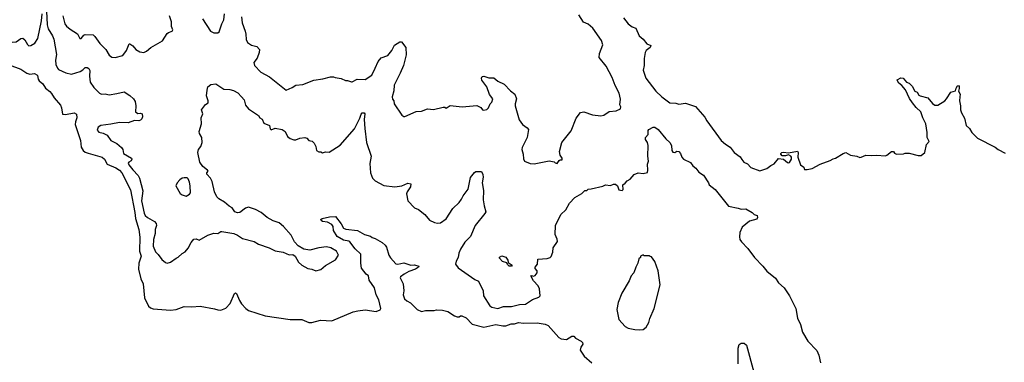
# Model space of a CAD drawing. Extents: x 2087054 to 2277909, y 548907 to 753496.
# Tile 200 of 256: x 2167202 to 2177157, y 646731 to 650197. Entities that reach past the tile are written whole.
import ezdxf

# ---------------------------------------------------------------- set-up
doc = ezdxf.new("R2010")
doc.units = 0

msp = doc.modelspace()

# ---------------------------------------------------------------- linework, layer by layer
at = {"layer": '0CON20XD'}
for points in [[(2166641.9, 650215), (2166680, 650145), (2166725, 650094.4), (2166855, 650036.4), (2166942, 650032), (2167015, 649999.6), (2167125, 649969.5), (2167165, 649972.7), (2167215, 650005.8), (2167235, 650009.2), (2167255, 649992), (2167280, 649945), (2167295, 649933.8), (2167315, 649936), (2167355, 649958.1), (2167386.6, 650005), (2167420.9, 650185), (2167428.2, 650255)], [(2167471.5, 650281.5), (2167480.6, 650145), (2167489.7, 650105), (2167533.5, 650035), (2167548.7, 649998.7), (2167573.6, 649845), (2167565.6, 649785.6), (2167568.1, 649745), (2167584.2, 649705), (2167595, 649694), (2167667.9, 649657.9), (2167726.8, 649646.8), (2167815, 649673.5), (2167841.9, 649688.1), (2167865, 649712), (2167885, 649714.2), (2167902.4, 649702.4), (2167912.5, 649682.5), (2167907.9, 649625), (2167913.2, 649563.2), (2167951.7, 649511.7), (2168008.8, 649455), (2168030, 649445), (2168065, 649445.6), (2168105, 649437.5), (2168185, 649448.5), (2168257.7, 649467.7), (2168315, 649430), (2168352.7, 649395), (2168368.1, 649368.1), (2168377.5, 649325), (2168371.9, 649265), (2168395, 649246.7), (2168425, 649252.5), (2168440, 649245), (2168442.5, 649215), (2168437, 649193), (2168425, 649180), (2168406.7, 649173.3), (2168364.3, 649175.7), (2168300, 649155), (2168212.5, 649157.5), (2168125, 649139.4), (2168022.7, 649127.3), (2167995, 649110), (2167985, 649080), (2168000.5, 649060.5), (2168047.3, 649047.3), (2168085, 649028), (2168123.8, 648975), (2168183.2, 648943.2), (2168231.2, 648905), (2168243.2, 648883.2), (2168252.5, 648845), (2168331.4, 648795), (2168335.7, 648785), (2168330.6, 648769.4), (2168304.7, 648755.3), (2168298.6, 648745), (2168305, 648728), (2168345, 648677.5), (2168400, 648620), (2168411.9, 648595), (2168445.9, 648465.9), (2168434.6, 648365), (2168459.4, 648239.4), (2168471.4, 648215), (2168492.5, 648195), (2168565, 648156.4), (2168582.1, 648135), (2168584.5, 648115), (2168571.5, 648075), (2168570.4, 648035), (2168555.3, 647974.7), (2168550.8, 647905), (2168575, 647848.8), (2168602.4, 647822.4), (2168640.3, 647770.3), (2168675, 647740), (2168693.6, 647733.6), (2168726.1, 647743.9), (2168782.5, 647785), (2168805, 647793.3), (2168845, 647831.2), (2168875, 647850), (2168906.2, 647885), (2168935, 647943.3), (2168963.9, 647976.1), (2168985, 647980), (2169015, 647967.5), (2169105, 648018.8), (2169165, 648036), (2169205, 648033.8), (2169235, 648053.8), (2169245, 648053.8), (2169367.5, 648035), (2169405, 648018.8), (2169455, 647984.2), (2169571.7, 647951.7), (2169615, 647926), (2169725, 647890.8), (2169785, 647860), (2169865.8, 647845.8), (2169925, 647817.5), (2169965, 647822.5), (2169986.4, 647806.4), (2170022, 647745), (2170055, 647714), (2170115, 647678.8), (2170154.1, 647674.1), (2170195, 647656.2), (2170245, 647670), (2170295, 647711.2), (2170395, 647767.5), (2170426.2, 647815), (2170404.1, 647854.1), (2170349.1, 647889.1), (2170305, 647899.2), (2170225, 647888), (2170135, 647866.7), (2170076.1, 647876.1), (2170018.8, 647908.8), (2169981.2, 647951.2), (2169945, 648018), (2169868, 648105), (2169825, 648140.6), (2169765, 648163.5), (2169705, 648196.5), (2169644.2, 648245), (2169585, 648277.9), (2169515, 648299.5), (2169485, 648289.6), (2169427.1, 648245), (2169405, 648242.3), (2169377.5, 648255), (2169351.2, 648295), (2169321.4, 648311.4), (2169271.8, 648351.8), (2169215, 648383.6), (2169193.6, 648405), (2169172.7, 648455), (2169149.2, 648559.2), (2169129.4, 648595), (2169093.1, 648635), (2169093.5, 648646.5), (2169106, 648665), (2169102, 648675), (2169052.7, 648712.7), (2169021.9, 648755), (2169003.3, 648855), (2169010.8, 648885), (2169034, 648915), (2169046.9, 648955), (2169044.2, 649005), (2169021.2, 649045), (2169017.5, 649065), (2169038.6, 649145), (2169036.7, 649205), (2169052.5, 649245), (2169040, 649285), (2169080.3, 649339.7), (2169107.5, 649355), (2169108.8, 649375), (2169090, 649425), (2169097.1, 649485), (2169105, 649517.5), (2169135, 649540), (2169185, 649548.8), (2169265, 649494), (2169325, 649491.4), (2169365, 649481.9), (2169407, 649457), (2169446, 649415)], [(2169049.2, 650205), (2169130.5, 650080.5), (2169164.1, 650064.1), (2169205, 650064), (2169218, 650075), (2169244.4, 650155), (2169265.5, 650195.5), (2169273.8, 650255)], [(2169481.8, 650081.8), (2169489.5, 650049.5), (2169490.9, 649995), (2169505, 649966), (2169545, 649938.9), (2169598, 649925), (2169625.8, 649895), (2169624, 649865), (2169601.7, 649808.3), (2169568.8, 649765), (2169576.2, 649735), (2169641.2, 649665), (2169727.6, 649617.6), (2169895, 649484), (2169957.9, 649512.1), (2169995, 649536), (2170065, 649542.5), (2170175, 649583.8), (2170267, 649597), (2170345, 649618.8), (2170375, 649620), (2170390.7, 649610.7), (2170453, 649603), (2170495, 649582.5), (2170515, 649582.5), (2170555, 649567.5), (2170565, 649567.5), (2170613.9, 649596.1), (2170695, 649591.4), (2170762, 649635), (2170795, 649706.7), (2170827.5, 649775), (2170855, 649810), (2170924, 649836), (2170962.9, 649885), (2170992.4, 649937.6), (2171045, 649972.5), (2171061.7, 649971.7), (2171105.6, 649915), (2171108, 649842), (2171081.9, 649735), (2171048.5, 649655), (2170987.1, 649535), (2170983.2, 649476.8), (2170968, 649415), (2170972.3, 649392.3), (2170983.3, 649375), (2170986.7, 649345), (2171065, 649230), (2171085, 649216.7), (2171095, 649216.7), (2171210.7, 649269.3), (2171265, 649270), (2171325, 649293.8), (2171385, 649287.5), (2171485, 649312.5), (2171501.7, 649311.7), (2171515, 649302.5), (2171555, 649330), (2171673.8, 649313.8), (2171825, 649327.5), (2171865, 649307.5), (2171882.5, 649285), (2171895, 649281.2), (2171925, 649288.8), (2171941.2, 649305), (2171960, 649345), (2171975, 649362.5), (2171986.7, 649395), (2171950.5, 649440.5), (2171925, 649516.7), (2171873.7, 649583.7), (2171870.8, 649605), (2171876.4, 649623.6), (2171895, 649624.2), (2171945, 649608), (2171995, 649608.8), (2172036.7, 649575), (2172100, 649545), (2172165, 649475.6), (2172207.5, 649445), (2172225.7, 649395), (2172212.2, 649345), (2172212.9, 649325), (2172252.5, 649185), (2172285, 649136.2), (2172333.4, 649103.4), (2172347.5, 649085), (2172331.2, 649005), (2172282.5, 648905), (2172280, 648885), (2172292.5, 648835), (2172295, 648790), (2172307, 648767), (2172363, 648743), (2172405, 648737.5), (2172455, 648747.5), (2172555, 648770), (2172605, 648760), (2172615, 648747.5), (2172635, 648742.5), (2172655, 648772.5), (2172665, 648780), (2172685, 648780), (2172687.5, 648795), (2172666.7, 648825), (2172658.8, 648865), (2172682, 648955), (2172778.7, 649071.3), (2172829.2, 649200.8), (2172872.7, 649257.3), (2172905.8, 649264.2), (2172994.1, 649235.9), (2173077.3, 649222.7), (2173108.3, 649231.7), (2173162.7, 649267.3), (2173234.1, 649275.9), (2173277.5, 649295), (2173278.8, 649315), (2173270, 649335), (2173277.1, 649392.9), (2173263.3, 649455), (2173222.4, 649532.4), (2173190.9, 649610.9), (2173130, 649725), (2173062, 649815), (2173062.9, 649855), (2173097, 649943), (2173082.9, 649985), (2172995, 650111.4), (2172949.7, 650149.7), (2172902.4, 650172.4), (2172855, 650246)], [(2167638.5, 650235), (2167656.7, 650155), (2167675, 650130.6), (2167711.7, 650101.7), (2167786.7, 650055), (2167810, 650005), (2167825, 650007.5), (2167850.7, 650039.3), (2167865, 650046.7), (2167945, 650042.5), (2167962.5, 650025), (2168013.8, 649955), (2168074, 649895), (2168107, 649837), (2168135, 649816.2), (2168165.9, 649814.1), (2168245.8, 649834.2), (2168281.2, 649885), (2168307.5, 649952.5), (2168315, 649953.3), (2168345, 649933.8), (2168376.1, 649896.1), (2168415, 649870), (2168456.7, 649863.3), (2168483, 649877), (2168527.5, 649915), (2168645, 649982.5), (2168694.1, 650055.9), (2168705, 650066.7), (2168745, 650080), (2168751.2, 650095), (2168738.3, 650128.3), (2168736.5, 650175), (2168715.4, 650235)], [(2169443.1, 650225), (2169452.1, 650165), (2169481.8, 650081.8)], [(2173305, 650216.2), (2173354, 650155), (2173395, 650125.8), (2173430.3, 650110.3), (2173466, 650035), (2173505, 649998.8), (2173540.9, 649950.9), (2173582.5, 649935), (2173576.2, 649915), (2173535.5, 649884.5), (2173526.7, 649865), (2173514.2, 649805), (2173514.2, 649735), (2173504.7, 649685), (2173533.2, 649605), (2173635, 649474.3), (2173695.7, 649415), (2173775, 649355.8), (2173835, 649354), (2173865, 649343.8), (2173935, 649350.8), (2174035, 649318.8), (2174129.8, 649209.8), (2174149.2, 649175), (2174294, 648975), (2174337, 648937), (2174385, 648906.2), (2174426.2, 648855), (2174485, 648810), (2174504.3, 648784.3), (2174524.1, 648754.1), (2174558.8, 648738.8), (2174592.7, 648702.7), (2174685, 648667.5), (2174755, 648693.3), (2174796.4, 648723.6), (2174830.7, 648739.3), (2174875, 648792.5), (2174925, 648786.7), (2174965, 648752.5), (2174975, 648747.5), (2174985, 648752.5), (2175006.2, 648785), (2175006, 648805), (2174997.7, 648817.7), (2174975, 648830), (2174945, 648818.8), (2174910, 648820), (2174896.7, 648835), (2174896.7, 648845), (2174906, 648854), (2174925, 648857.1), (2174975, 648850), (2175065, 648867.5), (2175072.5, 648855), (2175070, 648805), (2175095, 648730), (2175130, 648705), (2175135, 648680), (2175165, 648680), (2175215, 648690), (2175295, 648736.7), (2175395, 648773.3), (2175425, 648790), (2175450, 648795), (2175526.4, 648843.6), (2175555, 648852.5), (2175600, 648825), (2175665, 648817.5), (2175695, 648803.3), (2175710, 648805), (2175755, 648827.5), (2175815, 648822.5), (2175865, 648827.5), (2175955, 648820), (2175970, 648825), (2176015, 648862.5), (2176035, 648862.5), (2176047, 648847), (2176067, 648837), (2176138.3, 648838.3), (2176155, 648847.5), (2176195, 648847.5), (2176285, 648822.5), (2176315, 648822.5), (2176352.5, 648855), (2176370, 648935), (2176396.2, 648965), (2176376.7, 649005), (2176376.2, 649055), (2176363.8, 649145), (2176333.3, 649205), (2176312.5, 649265), (2176265, 649310), (2176230, 649355), (2176199.3, 649399.3), (2176157.5, 649487.5), (2176121.7, 649531.7), (2176090, 649555), (2176072.5, 649585), (2176075, 649590), (2176110.8, 649609.2), (2176135, 649606), (2176167.5, 649565), (2176193.6, 649553.6), (2176226.7, 649525), (2176252.5, 649475), (2176275, 649462.5), (2176294.1, 649434.1), (2176305, 649426.2), (2176382.5, 649405), (2176430.5, 649350.5), (2176455, 649333.3), (2176485, 649332.5), (2176553.9, 649376.1), (2176573.6, 649396.4), (2176615, 649462.5), (2176662.5, 649477.5), (2176668.8, 649505), (2176685, 649527.5), (2176695, 649530), (2176699.3, 649519.3), (2176700.7, 649499.3), (2176692.5, 649475), (2176708.8, 649445), (2176706.2, 649415), (2176703.8, 649375), (2176714.2, 649325), (2176713.8, 649285), (2176722.5, 649255), (2176755, 649200), (2176772.5, 649125), (2176805, 649097.5), (2176827.5, 649055), (2176885, 648997.5), (2177065, 648907.5), (2177093.9, 648883.9), (2177165, 648846.7)], [(2167095, 649741.1), (2167214.7, 649694.7), (2167275, 649654.3), (2167305, 649644.2), (2167351.7, 649651.7), (2167375, 649640), (2167383, 649633), (2167388.6, 649595), (2167398, 649578), (2167435, 649549.4), (2167462.4, 649502.4), (2167505, 649472), (2167525, 649451.2), (2167549.4, 649405), (2167615, 649332.5), (2167625.6, 649305), (2167635, 649242.5), (2167665, 649238), (2167754.1, 649254.1), (2167775, 649240), (2167779.6, 649205), (2167765.6, 649165), (2167764.4, 649135), (2167815.5, 648975.5), (2167825, 648905.8), (2167843.6, 648873.6), (2167865, 648857.2), (2167895, 648845.3), (2168035, 648806.9), (2168059.5, 648785), (2168085.4, 648735.4), (2168175, 648700), (2168211.2, 648675), (2168235, 648648.2), (2168321.4, 648475), (2168365.9, 648245), (2168372.8, 648185), (2168407.3, 648075), (2168416.2, 647996.2), (2168414.3, 647855), (2168430.5, 647805), (2168404.8, 647735.2), (2168404.4, 647675), (2168426.2, 647576.2), (2168448.7, 647525), (2168464.1, 647384.1), (2168505, 647298.6), (2168525, 647281.4), (2168552.6, 647272.6), (2168725, 647258.9), (2168783.7, 647266.3), (2168865, 647296.7), (2168941.9, 647291.9), (2169025, 647299.3), (2169172, 647272), (2169205, 647260.9), (2169235, 647259.1), (2169285, 647277.8), (2169329.6, 647325), (2169375, 647427.5), (2169385, 647433.3), (2169395, 647427.5), (2169424.4, 647355), (2169443.9, 647323.9), (2169486.7, 647275), (2169515, 647254.6), (2169685, 647202.4), (2169935, 647165.3), (2170054.5, 647164.5), (2170125.3, 647135.3), (2170155.2, 647134.8), (2170243.8, 647156.2), (2170358.1, 647151.9), (2170575, 647242.2), (2170619.4, 647250.6), (2170695, 647262.9), (2170805, 647245.3), (2170847, 647263), (2170854.3, 647275.7), (2170831.5, 647365), (2170807.5, 647415), (2170790, 647485), (2170733.9, 647563.9), (2170727.5, 647605), (2170705, 647622.5), (2170659.2, 647685), (2170651.2, 647735), (2170650.5, 647825), (2170595, 647879.3), (2170540.6, 647950.6), (2170528, 647958), (2170475, 647967.2), (2170410, 648005), (2170374.4, 648065), (2170371.2, 648105), (2170356.7, 648125), (2170315, 648150), (2170264.5, 648154.5), (2170250, 648165), (2170247.5, 648175), (2170260, 648185), (2170335, 648202.5), (2170395, 648207.5), (2170452.3, 648132.3), (2170477, 648087), (2170499.3, 648079.3), (2170615.6, 648065.6), (2170687.5, 648025), (2170747.7, 648007.7), (2170765, 647992.5), (2170795, 647982.5), (2170865, 647942.5), (2170896.7, 647915), (2170910, 647895), (2170933.8, 647815), (2170949.5, 647789.5), (2171005, 647727.5), (2171025, 647724.3), (2171085, 647736.9), (2171155, 647713.3), (2171195, 647715.8), (2171237.5, 647705), (2171233.3, 647695), (2171203.3, 647675), (2171135, 647650.6), (2171087.7, 647622.3), (2171053.4, 647596.6), (2171050, 647585), (2171080.4, 647525), (2171087.1, 647455), (2171080, 647415), (2171093.8, 647375), (2171115, 647353.8), (2171153.9, 647333.9), (2171220, 647265), (2171265, 647246.7), (2171305, 647256.7), (2171393, 647257), (2171417, 647263), (2171477.7, 647257.7), (2171530, 647245), (2171598.3, 647201.7)], [(2169446, 649415), (2169470.8, 649385), (2169485, 649332.5), (2169513.6, 649293.6), (2169615, 649227.5), (2169630, 649205), (2169655, 649190), (2169670.7, 649150.7), (2169726.2, 649125), (2169734.2, 649094.2), (2169745, 649082.5), (2169785, 649098), (2169855.9, 649085.9), (2169886.7, 649065), (2169908.8, 649015), (2169936.7, 648995), (2169975, 648982.9), (2169995, 648982), (2170035, 648998), (2170085, 649006), (2170105, 649000), (2170124.2, 648974.2), (2170157.7, 648967.7), (2170179.5, 648949.5), (2170196.7, 648915), (2170202.5, 648875), (2170225, 648860), (2170245, 648860), (2170265, 648850), (2170295, 648860), (2170331.7, 648858.3), (2170443, 648927), (2170588.1, 649091.9), (2170640.7, 649199.3), (2170655, 649242.5), (2170665, 649253.8), (2170685, 649256.2), (2170690, 649245), (2170685.8, 649185.8), (2170692.7, 649097.3), (2170708.5, 648955), (2170756.7, 648815), (2170743, 648743), (2170749.1, 648649.1), (2170770, 648595), (2170795, 648567.5), (2170885, 648518.6), (2170995, 648507.5), (2171065, 648515.8), (2171125, 648543.8), (2171155, 648537.5), (2171154.2, 648505), (2171120.8, 648455), (2171114.2, 648435), (2171126, 648365), (2171195, 648293.8), (2171235, 648276), (2171297, 648227), (2171345, 648168.8), (2171396.1, 648143.9), (2171425, 648138), (2171457.3, 648142.7), (2171515, 648183.8), (2171582.6, 648287.4), (2171645, 648346.9), (2171668.5, 648381.5), (2171684.4, 648415), (2171736, 648484), (2171760.9, 648599.1), (2171798.8, 648651.2), (2171815, 648660), (2171871.7, 648661.7), (2171885, 648630), (2171887.5, 648605), (2171878.1, 648545), (2171890.3, 648470.3), (2171887.5, 648375), (2171896.7, 648315), (2171915.6, 648254.4), (2171906, 648235), (2171805.5, 648114.5), (2171759.2, 648005), (2171703.6, 647946.4), (2171659.2, 647875), (2171640.8, 647835), (2171635, 647792.5), (2171615.8, 647755), (2171609.2, 647725), (2171636.4, 647686.4), (2171805, 647570), (2171841.7, 647551.7), (2171886.2, 647453.8), (2171891.2, 647405), (2171955, 647303.8), (2171975, 647289.2), (2172035, 647275.7), (2172095, 647295.6), (2172174.5, 647294.5), (2172255, 647315.7), (2172315, 647318.8), (2172385, 647366.7), (2172449.3, 647390.7), (2172462.5, 647405), (2172457.5, 647475), (2172442.5, 647505), (2172397.5, 647555), (2172370, 647605), (2172375, 647610), (2172395, 647602.5), (2172415, 647610), (2172433.8, 647635), (2172433.3, 647655), (2172415, 647680), (2172412.5, 647695), (2172437.5, 647722.5), (2172440, 647775), (2172535, 647780), (2172565, 647790), (2172575, 647800), (2172593, 647847), (2172595, 647890), (2172638, 647955), (2172635, 647977.5), (2172614.2, 648024.2), (2172618.8, 648115), (2172673.3, 648225), (2172725, 648272.5), (2172759.5, 648340.5), (2172815, 648397.5), (2172885, 648437.5), (2172915, 648470), (2172935, 648470), (2172948.3, 648481.7), (2172980, 648485), (2173096.4, 648513.6), (2173125, 648527.5), (2173175, 648520), (2173205, 648532.5), (2173225, 648532.5), (2173247.5, 648515), (2173260, 648475), (2173291.7, 648468.3), (2173301.7, 648478.3), (2173300, 648525), (2173325, 648542.5), (2173343.6, 648566.4), (2173375, 648582.5), (2173415, 648630), (2173455, 648646.7), (2173505, 648640), (2173547.7, 648652.3), (2173554, 648675), (2173548.8, 648735), (2173558.8, 648765), (2173552, 648815), (2173555.5, 648925.5), (2173548.6, 648955), (2173530, 648985), (2173528.1, 649005), (2173556.7, 649035), (2173556.2, 649075), (2173562.5, 649085), (2173605, 649110), (2173625, 649110), (2173657, 649087), (2173733, 648993), (2173775.8, 648955.8), (2173791.2, 648925), (2173796.7, 648875), (2173805, 648857.5), (2173825, 648852.5), (2173845, 648867.5), (2173865, 648862.5), (2173882.5, 648845), (2173897.5, 648805), (2173912.5, 648785), (2173985, 648752.5), (2174007, 648717), (2174036.4, 648696.4), (2174067.5, 648655), (2174113.9, 648623.9), (2174166.7, 648545), (2174173.3, 648525), (2174235, 648480), (2174369.3, 648309.3), (2174465, 648291.2), (2174495, 648280), (2174545, 648283.3), (2174607.5, 648245), (2174626.4, 648226.4), (2174656.7, 648215), (2174661.2, 648195), (2174655, 648180), (2174581.7, 648158.3), (2174505, 648097.5), (2174484.4, 648045), (2174478.7, 648001.3), (2174482.2, 647975), (2174498.7, 647948.7), (2174562.7, 647882.7), (2174632.5, 647792.5), (2174716.7, 647705), (2174754.3, 647654.3), (2174842.7, 647582.7), (2174875, 647536.7), (2174931.2, 647485), (2174984.2, 647404.2), (2175049.2, 647275), (2175067.3, 647177.3), (2175096, 647115), (2175116.7, 647035), (2175168.8, 646945), (2175259.7, 646849.7), (2175281.4, 646805), (2175300, 646725)], [(2168885, 648413.3), (2168918.3, 648431.7), (2168930, 648445), (2168926.2, 648515), (2168918.8, 648555), (2168905, 648586.7), (2168895, 648596.2), (2168865, 648596.7), (2168845, 648593.3), (2168822.3, 648577.7), (2168792.5, 648545), (2168780, 648515), (2168825, 648440), (2168845, 648426.2), (2168885, 648413.3)], [(2172175, 647702.5), (2172150, 647705), (2172135, 647720), (2172128.3, 647738.3), (2172082.7, 647752.7), (2172053.9, 647783.9), (2172053.9, 647796.1), (2172075, 647808.8), (2172116.1, 647796.1), (2172137.5, 647765), (2172141.7, 647741.7), (2172180, 647715), (2172175, 647702.5)], [(2173465, 647058.8), (2173505, 647063.8), (2173535, 647087.5), (2173563.8, 647135), (2173574, 647175), (2173615.8, 647274.2), (2173678.8, 647515), (2173656.7, 647655), (2173625, 647750), (2173588.3, 647798.3), (2173575, 647800), (2173565, 647810), (2173515, 647810), (2173505, 647820), (2173480, 647805), (2173478.3, 647791.7), (2173463, 647777), (2173452.5, 647735), (2173430, 647695), (2173411.2, 647635), (2173384.2, 647605), (2173362.5, 647555), (2173288.9, 647431.1), (2173253.2, 647336.8), (2173240.8, 647265), (2173258.8, 647165), (2173322.6, 647092.6), (2173355, 647076.2), (2173422.3, 647062.3), (2173465, 647058.8)], [(2171598.3, 647201.7), (2171625, 647190), (2171645, 647190), (2171658.3, 647201.7), (2171671.7, 647201.7), (2171715, 647180), (2171775, 647116), (2171895, 647086.7), (2172015, 647113.1), (2172085, 647100.4), (2172118.3, 647101.7), (2172169.4, 647120.6), (2172205, 647121.9), (2172246.6, 647133.4), (2172295, 647127.3), (2172435, 647129.1), (2172515, 647117.1), (2172545, 647103.1), (2172653.1, 646983.1), (2172675, 646968.5), (2172728.7, 646961.3), (2172785, 646996), (2172805, 646996.7), (2172820, 646975), (2172877.5, 646945), (2172891.7, 646931.7), (2172893.8, 646915), (2172873.8, 646885), (2172867.5, 646855), (2172907.5, 646795), (2172986.7, 646725)], [(2174464.3, 646715.7), (2174464.3, 646875), (2174475, 646912.5), (2174495, 646926.7), (2174525, 646924), (2174550, 646905), (2174622.9, 646632.9)]]:
    msp.add_lwpolyline(points, dxfattribs=at)

doc.saveas('drawing.dxf')
